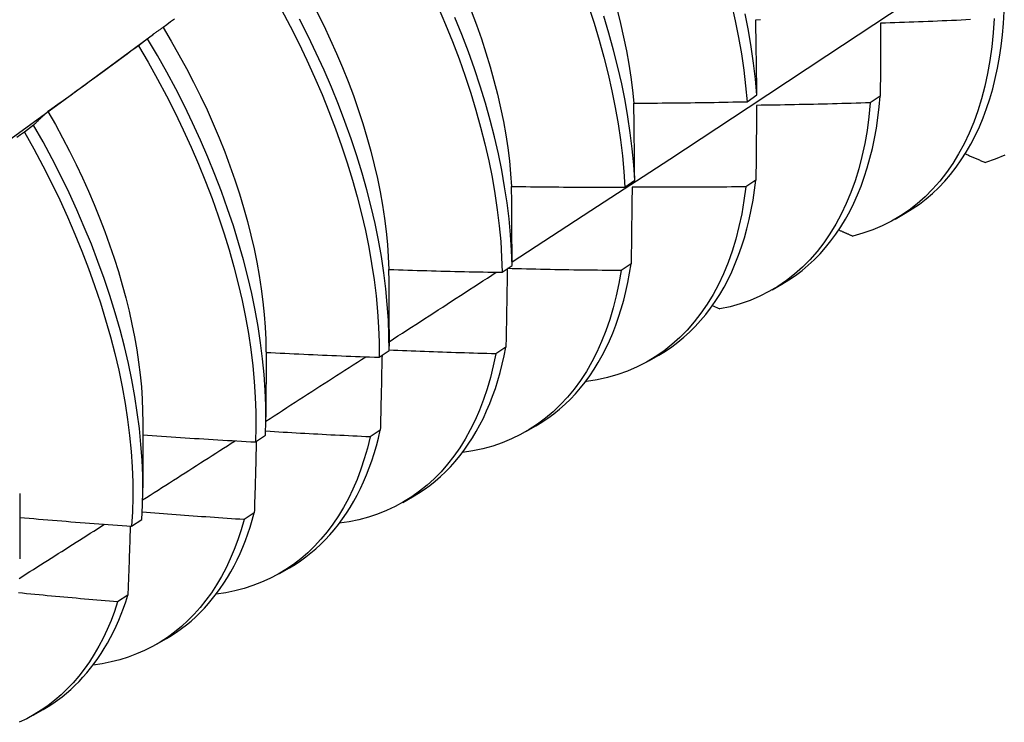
# Model space of a CAD drawing. Header units: inches. Extents: x 17 to 428, y 46 to 203.
# Tile 82 of 110: x 387.091 to 387.369, y 168.909 to 169.108. Entities that reach past the tile are written whole.
import ezdxf

# ---------------------------------------------------------------- set-up
doc = ezdxf.new("R2010")
doc.units = ezdxf.units.IN
doc.header["$MEASUREMENT"] = 0
doc.layers.add('Visible Edges(ANSI)', color=7, linetype='Continuous', lineweight=25)

msp = doc.modelspace()

# ---------------------------------------------------------------- linework, layer by layer
at = {"layer": 'Visible Edges(ANSI)'}
for p, q in [((387.11442, 169.09336), (387.12835, 169.10365)), ((387.12667, 169.10233), (387.12407, 169.10035)), ((387.29609, 169.08453), (387.29888, 169.08649)), ((387.33374, 169.08614), (387.3309, 169.08422)), ((387.09446, 169.07788), (387.09186, 169.07591)), ((387.26154, 169.06038), (387.26434, 169.06232)), ((387.29859, 169.06238), (387.29574, 169.06046)), ((387.33795, 169.05135), (387.34076, 169.05297)), ((387.22687, 169.03629), (387.22968, 169.03823)), ((387.26332, 169.0387), (387.26047, 169.03679)), ((387.30315, 169.03131), (387.30596, 169.03293)), ((387.28628, 169.02686), (387.28837, 169.02592)), ((387.19491, 169.02011), (387.19491, 169.01539)), ((387.22794, 169.01512), (387.22507, 169.01322)), ((387.16013, 169.01379), (387.16011, 168.99535)), ((387.19208, 169.01227), (387.1949, 169.01421)), ((387.26835, 169.01127), (387.27117, 169.01289)), ((387.25053, 169.00552), (387.25073, 169.00543)), ((387.12533, 168.99375), (387.12531, 168.97531)), ((387.23355, 168.99123), (387.23637, 168.99285)), ((387.15718, 168.98833), (387.16, 168.99026)), ((387.19244, 168.99164), (387.18956, 168.98974)), ((387.09053, 168.97371), (387.09051, 168.95527)), ((387.19876, 168.97119), (387.20157, 168.97281)), ((387.15682, 168.96826), (387.15394, 168.96637)), ((387.12215, 168.96448), (387.12499, 168.9664)), ((387.16396, 168.95115), (387.16677, 168.95277)), ((387.12109, 168.94498), (387.1182, 168.9431)), ((387.12916, 168.93111), (387.13197, 168.93273)), ((387.09436, 168.91107), (387.09717, 168.91269))]:
    msp.add_line(p, q, dxfattribs=at)
at = {"layer": 'Visible Edges(ANSI)', "flags": 128}
for points in [[(387.22967, 169.03921), (387.25197, 169.05375), (387.27423, 169.06832), (387.29645, 169.08292), (387.31862, 169.09755), (387.34076, 169.11221), (387.36286, 169.1269), (387.38491, 169.14162), (387.40693, 169.15637), (387.42891, 169.17114), (387.45084, 169.18594), (387.47274, 169.20076), (387.49459, 169.21561), (387.51641, 169.23048), (387.53818, 169.24537), (387.55992, 169.26028)], [(387.16441, 169.11069), (387.16695, 169.10593), (387.16937, 169.10113), (387.17168, 169.09631), (387.17388, 169.09147), (387.17597, 169.08661), (387.17793, 169.08176), (387.17978, 169.0769), (387.1815, 169.07205), (387.1831, 169.06721), (387.18457, 169.06239), (387.18591, 169.05759), (387.18712, 169.05282), (387.18821, 169.04809), (387.18916, 169.04341), (387.18998, 169.03877), (387.19067, 169.03418), (387.19122, 169.02966), (387.19164, 169.0252), (387.19192, 169.02081), (387.19207, 169.0165), (387.19208, 169.01227)], [(387.17448, 169.10999), (387.17643, 169.10606), (387.17829, 169.10211), (387.18007, 169.09815), (387.18174, 169.09419), (387.18333, 169.09023), (387.18482, 169.08627), (387.1862, 169.08232), (387.18749, 169.07838), (387.18867, 169.07446), (387.18975, 169.07056), (387.19073, 169.06668), (387.19161, 169.06284), (387.19238, 169.05903), (387.19305, 169.05525), (387.19361, 169.05152), (387.19407, 169.04784), (387.19443, 169.0442), (387.19468, 169.04063), (387.19483, 169.03711)], [(387.20881, 169.11122), (387.21088, 169.10636), (387.21284, 169.10151), (387.21468, 169.09665), (387.21639, 169.0918), (387.21798, 169.08696), (387.21945, 169.08214), (387.22078, 169.07734), (387.22199, 169.07258), (387.22307, 169.06785), (387.22401, 169.06317), (387.22482, 169.05853), (387.2255, 169.05395), (387.22605, 169.04943), (387.22646, 169.04498), (387.22673, 169.04059), (387.22687, 169.03629)], [(387.21812, 169.1102), (387.21961, 169.10623), (387.221, 169.10228), (387.22229, 169.09833), (387.22348, 169.09441), (387.22457, 169.0905), (387.22556, 169.08663), (387.22644, 169.08278), (387.22722, 169.07897), (387.22789, 169.0752), (387.22846, 169.07147), (387.22891, 169.0678), (387.22926, 169.06417), (387.2295, 169.0606)], [(387.25129, 169.11155), (387.25287, 169.10671), (387.25433, 169.10189), (387.25566, 169.0971), (387.25686, 169.09234), (387.25792, 169.08761), (387.25886, 169.08293), (387.25966, 169.0783), (387.26034, 169.07372), (387.26087, 169.06921), (387.26127, 169.06475), (387.26154, 169.06038)], [(387.25936, 169.11048), (387.26034, 169.1066), (387.26122, 169.10275), (387.262, 169.09894), (387.26268, 169.09516), (387.26325, 169.09143), (387.26372, 169.08775), (387.26408, 169.08412)], [(387.29172, 169.1121), (387.29278, 169.10737), (387.29371, 169.1027), (387.29451, 169.09807), (387.29517, 169.09349), (387.2957, 169.08898), (387.29609, 169.08453)], [(387.34076, 169.05297), (387.34281, 169.05422), (387.34479, 169.05558), (387.3467, 169.05705), (387.34854, 169.05862), (387.35031, 169.06031), (387.35201, 169.0621), (387.35363, 169.06399), (387.35518, 169.06598), (387.35666, 169.06807), (387.35805, 169.07026), (387.35936, 169.07254), (387.3606, 169.07492), (387.36175, 169.07739), (387.36282, 169.07996), (387.36381, 169.0826), (387.36471, 169.08534), (387.36552, 169.08816), (387.36625, 169.09105), (387.36689, 169.09403), (387.36745, 169.09708), (387.36791, 169.10021), (387.36829, 169.1034), (387.36857, 169.10667), (387.36877, 169.11)], [(387.13422, 169.10789), (387.13317, 169.1071), (387.13211, 169.10631), (387.13106, 169.10552)], [(387.1949, 169.01421), (387.19488, 169.01845), (387.19472, 169.02276), (387.19442, 169.02716), (387.19399, 169.03162), (387.19343, 169.03615), (387.19273, 169.04074), (387.1919, 169.04538), (387.19094, 169.05007), (387.18985, 169.0548), (387.18862, 169.05957), (387.18727, 169.06437), (387.18579, 169.06919), (387.18418, 169.07403), (387.18245, 169.07889), (387.1806, 169.08374), (387.17862, 169.0886), (387.17653, 169.09345), (387.17432, 169.09829), (387.172, 169.10311), (387.16957, 169.10791)], [(387.22968, 169.03823), (387.22953, 169.04254), (387.22924, 169.04693), (387.22882, 169.05139), (387.22827, 169.05592), (387.22758, 169.0605), (387.22676, 169.06514), (387.2258, 169.06983), (387.22471, 169.07456), (387.2235, 169.07933), (387.22215, 169.08412), (387.22068, 169.08895), (387.21908, 169.09378), (387.21736, 169.09864), (387.21551, 169.10349), (387.21354, 169.10835)], [(387.26434, 169.06232), (387.26406, 169.06671), (387.26365, 169.07117), (387.2631, 169.07569), (387.26242, 169.08027), (387.26161, 169.08491), (387.26066, 169.08959), (387.25958, 169.09432), (387.25837, 169.09908), (387.25704, 169.10388), (387.25557, 169.1087)], [(387.29888, 169.08649), (387.29847, 169.09094), (387.29794, 169.09546), (387.29726, 169.10004), (387.29646, 169.10467), (387.29552, 169.10935)], [(387.29855, 169.10771), (387.29988, 169.10774)], [(387.29888, 169.08649), (387.29887, 169.08738), (387.29886, 169.08827), (387.29884, 169.08917), (387.29883, 169.09006), (387.29882, 169.09095), (387.29881, 169.09184), (387.29879, 169.09273), (387.29878, 169.09362), (387.29877, 169.09451), (387.29876, 169.09539), (387.29874, 169.09628), (387.29873, 169.09716), (387.29871, 169.09805), (387.2987, 169.09893), (387.29869, 169.09981), (387.29867, 169.1007), (387.29866, 169.10158), (387.29864, 169.10246), (387.29863, 169.10333), (387.29861, 169.10421), (387.2986, 169.10509), (387.29858, 169.10596), (387.29856, 169.10684), (387.29855, 169.10771)], [(387.36595, 169.10807), (387.36568, 169.10402), (387.36529, 169.10008), (387.36476, 169.09623), (387.3641, 169.0925), (387.36331, 169.08888), (387.36239, 169.08537), (387.36134, 169.08199), (387.36016, 169.07873), (387.35886, 169.0756), (387.35744, 169.07261), (387.35589, 169.06975), (387.35423, 169.06704), (387.35245, 169.06447), (387.35056, 169.06204), (387.34855, 169.05977), (387.34643, 169.05766), (387.34421, 169.0557), (387.34189, 169.0539), (387.33946, 169.05226), (387.33694, 169.05078), (387.33432, 169.04947), (387.33162, 169.04833), (387.32882, 169.04736), (387.32595, 169.04655)], [(387.35927, 169.10773), (387.35793, 169.10767), (387.35659, 169.1076), (387.35526, 169.10754), (387.35392, 169.10748), (387.35258, 169.10742), (387.35125, 169.10737), (387.34991, 169.10731), (387.34857, 169.10725), (387.34724, 169.1072), (387.3459, 169.10714), (387.34456, 169.10709), (387.34322, 169.10704), (387.34189, 169.10699), (387.34055, 169.10694), (387.33921, 169.10689), (387.33788, 169.10684), (387.33654, 169.10679), (387.3352, 169.10675), (387.33386, 169.1067)], [(387.13106, 169.10552), (387.13087, 169.1054), (387.13068, 169.10528), (387.13049, 169.10515), (387.1303, 169.10503), (387.13011, 169.1049), (387.12993, 169.10478), (387.12974, 169.10465), (387.12955, 169.10452), (387.12937, 169.10439), (387.12919, 169.10426), (387.129, 169.10413), (387.12882, 169.104), (387.12864, 169.10386), (387.12845, 169.10373), (387.12827, 169.10359), (387.12809, 169.10346), (387.12791, 169.10332), (387.12773, 169.10318), (387.12755, 169.10304), (387.12738, 169.1029), (387.1272, 169.10276), (387.12702, 169.10262), (387.12684, 169.10247), (387.12667, 169.10233)], [(387.13103, 169.10549), (387.13331, 169.10168), (387.13551, 169.09783), (387.13763, 169.09396), (387.13967, 169.09006), (387.14161, 169.08614), (387.14347, 169.0822), (387.14523, 169.07825), (387.1469, 169.0743), (387.14847, 169.07035), (387.14994, 169.06639), (387.15132, 169.06245), (387.15261, 169.05851), (387.15379, 169.05459), (387.15488, 169.05069), (387.15586, 169.04682), (387.15675, 169.04297), (387.15753, 169.03916), (387.15821, 169.03538), (387.15879, 169.03165), (387.15927, 169.02797), (387.15964, 169.02434), (387.1599, 169.02076), (387.16006, 169.01725), (387.16012, 169.0138)], [(387.33386, 169.1067), (387.33386, 169.10586), (387.33385, 169.10501), (387.33385, 169.10416), (387.33385, 169.10331), (387.33384, 169.10246), (387.33384, 169.10161), (387.33383, 169.10076), (387.33383, 169.09991), (387.33382, 169.09906), (387.33382, 169.0982), (387.33381, 169.09735), (387.33381, 169.09649), (387.3338, 169.09563), (387.3338, 169.09477), (387.33379, 169.09392), (387.33378, 169.09306), (387.33378, 169.09219), (387.33377, 169.09133), (387.33377, 169.09047), (387.33376, 169.08961), (387.33376, 169.08874), (387.33375, 169.08788), (387.33375, 169.08701), (387.33374, 169.08614)], [(387.16, 168.99026), (387.1601, 168.99442), (387.16007, 168.99866), (387.1599, 169.00298), (387.1596, 169.00738), (387.15916, 169.01185), (387.15859, 169.01638), (387.15789, 169.02097), (387.15705, 169.02562), (387.15608, 169.03031), (387.15498, 169.03505), (387.15375, 169.03982), (387.15239, 169.04462), (387.1509, 169.04944), (387.14929, 169.05428), (387.14755, 169.05913), (387.14569, 169.06399), (387.1437, 169.06885), (387.1416, 169.0737), (387.13939, 169.07854), (387.13706, 169.08336), (387.13462, 169.08815), (387.13207, 169.09292), (387.12942, 169.09764), (387.12667, 169.10233)], [(387.12407, 169.10035), (387.12301, 169.09957), (387.12195, 169.09878), (387.12089, 169.098), (387.11983, 169.09721), (387.11877, 169.09643), (387.11771, 169.09565), (387.11665, 169.09486), (387.11559, 169.09408), (387.11452, 169.0933), (387.11346, 169.09253), (387.1124, 169.09175), (387.11133, 169.09097), (387.11027, 169.0902), (387.1092, 169.08942), (387.10813, 169.08865), (387.10706, 169.08787), (387.106, 169.0871), (387.10493, 169.08633), (387.10386, 169.08556), (387.10279, 169.08479), (387.10171, 169.08403), (387.10064, 169.08326), (387.09957, 169.08249), (387.0985, 169.08173)], [(387.12407, 169.10035), (387.12682, 169.09567), (387.12946, 169.09094), (387.132, 169.08617), (387.13443, 169.08137), (387.13675, 169.07655), (387.13896, 169.07171), (387.14105, 169.06686), (387.14302, 169.062), (387.14487, 169.05715), (387.1466, 169.05229), (387.14821, 169.04745), (387.14968, 169.04263), (387.15103, 169.03783), (387.15226, 169.03307), (387.15335, 169.02833), (387.15431, 169.02365), (387.15514, 169.019), (387.15583, 169.01442), (387.15639, 169.00989), (387.15682, 169.00542), (387.15711, 169.00103), (387.15727, 168.99672), (387.15729, 168.99248), (387.15718, 168.98833)], [(387.08113, 169.0691), (387.09223, 169.07719), (387.10332, 169.08528), (387.11441, 169.09336)], [(387.2641, 169.08411), (387.26543, 169.08412), (387.26676, 169.08413), (387.2681, 169.08413), (387.26943, 169.08414), (387.27076, 169.08415), (387.2721, 169.08417), (387.27343, 169.08418), (387.27476, 169.08419), (387.2761, 169.0842), (387.27743, 169.08422), (387.27876, 169.08424), (387.2801, 169.08425), (387.28143, 169.08427), (387.28276, 169.08429), (387.2841, 169.08431), (387.28543, 169.08433), (387.28676, 169.08435), (387.2881, 169.08437), (387.28943, 169.0844), (387.29076, 169.08442), (387.29209, 169.08445), (387.29343, 169.08448), (387.29476, 169.0845), (387.29609, 169.08453)], [(387.30596, 169.03293), (387.30791, 169.03412), (387.3098, 169.0354), (387.31163, 169.03679), (387.31339, 169.03828), (387.31509, 169.03986), (387.31673, 169.04153), (387.3183, 169.0433), (387.3198, 169.04516), (387.32123, 169.04712), (387.32259, 169.04916), (387.32388, 169.05129), (387.3251, 169.05351), (387.32625, 169.05581), (387.32732, 169.05819), (387.32831, 169.06066), (387.32923, 169.0632), (387.33007, 169.06582), (387.33083, 169.06852), (387.33152, 169.07129), (387.33212, 169.07412), (387.33265, 169.07703), (387.33309, 169.08001), (387.33346, 169.08304), (387.33374, 169.08614)], [(387.0985, 169.08173), (387.09832, 169.08158), (387.09815, 169.08143), (387.09797, 169.08128), (387.0978, 169.08113), (387.09763, 169.08098), (387.09746, 169.08082), (387.09729, 169.08067), (387.09711, 169.08051), (387.09694, 169.08036), (387.09677, 169.0802), (387.09661, 169.08004), (387.09644, 169.07988), (387.09627, 169.07972), (387.0961, 169.07956), (387.09594, 169.0794), (387.09577, 169.07923), (387.0956, 169.07907), (387.09544, 169.0789), (387.09528, 169.07873), (387.09511, 169.07857), (387.09495, 169.0784), (387.09479, 169.07823), (387.09462, 169.07806), (387.09446, 169.07788)], [(387.09849, 169.08173), (387.10059, 169.07804), (387.10262, 169.07432), (387.10457, 169.07058), (387.10644, 169.06682), (387.10823, 169.06305), (387.10994, 169.05926), (387.11157, 169.05546), (387.11311, 169.05167), (387.11456, 169.04787), (387.11593, 169.04408), (387.11721, 169.0403), (387.1184, 169.03653), (387.1195, 169.03277), (387.12051, 169.02904), (387.12143, 169.02534), (387.12225, 169.02166), (387.12297, 169.01802), (387.1236, 169.01441), (387.12413, 169.01085), (387.12457, 169.00733), (387.1249, 169.00386), (387.12513, 169.00045), (387.12526, 168.99709), (387.1253, 168.99379)], [(387.26434, 169.06232), (387.26433, 169.06324), (387.26432, 169.06416), (387.26432, 169.06508), (387.26431, 169.06599), (387.2643, 169.06691), (387.26429, 169.06782), (387.26428, 169.06873), (387.26427, 169.06964), (387.26426, 169.07055), (387.26425, 169.07146), (387.26424, 169.07237), (387.26423, 169.07328), (387.26422, 169.07419), (387.26421, 169.0751), (387.2642, 169.076), (387.26419, 169.07691), (387.26418, 169.07781), (387.26417, 169.07871), (387.26416, 169.07962), (387.26415, 169.08052), (387.26413, 169.08142), (387.26412, 169.08232), (387.26411, 169.08321), (387.2641, 169.08411)], [(387.3309, 169.08422), (387.33052, 169.08027), (387.33, 169.07642), (387.32934, 169.07268), (387.32856, 169.06905), (387.32765, 169.06554), (387.32661, 169.06215), (387.32544, 169.05888), (387.32415, 169.05575), (387.32273, 169.05274), (387.32119, 169.04988), (387.31953, 169.04715), (387.31776, 169.04458), (387.31587, 169.04214), (387.31387, 169.03986), (387.31176, 169.03774), (387.30955, 169.03577), (387.30723, 169.03396), (387.30481, 169.03231), (387.30229, 169.03082), (387.29968, 169.02951), (387.29698, 169.02835), (387.29419, 169.02737), (387.29132, 169.02656), (387.28837, 169.02592)], [(387.29878, 169.0835), (387.29878, 169.08263), (387.29877, 169.08176), (387.29876, 169.08089), (387.29876, 169.08001), (387.29875, 169.07914), (387.29874, 169.07827), (387.29873, 169.07739), (387.29872, 169.07652), (387.29872, 169.07564), (387.29871, 169.07476), (387.2987, 169.07388), (387.29869, 169.073), (387.29869, 169.07212), (387.29868, 169.07124), (387.29867, 169.07036), (387.29866, 169.06948), (387.29865, 169.06859), (387.29864, 169.06771), (387.29863, 169.06682), (387.29863, 169.06593), (387.29862, 169.06505), (387.29861, 169.06416), (387.2986, 169.06327), (387.29859, 169.06238)], [(387.3309, 169.08422), (387.32957, 169.08418), (387.32823, 169.08414), (387.32689, 169.0841), (387.32555, 169.08406), (387.32421, 169.08402), (387.32288, 169.08398), (387.32154, 169.08395), (387.3202, 169.08391), (387.31886, 169.08388), (387.31752, 169.08385), (387.31619, 169.08381), (387.31485, 169.08378), (387.31351, 169.08375), (387.31217, 169.08373), (387.31083, 169.0837), (387.30949, 169.08367), (387.30815, 169.08365), (387.30682, 169.08362), (387.30548, 169.0836), (387.30414, 169.08358), (387.3028, 169.08356), (387.30146, 169.08354), (387.30012, 169.08352), (387.29878, 169.0835)], [(387.12499, 168.9664), (387.12521, 168.97047), (387.12531, 168.97463), (387.12527, 168.97887), (387.12509, 168.9832), (387.12478, 168.9876), (387.12434, 168.99208), (387.12376, 168.99661), (387.12304, 169.00121), (387.1222, 169.00586), (387.12122, 169.01055), (387.12011, 169.01529), (387.11887, 169.02006), (387.1175, 169.02486), (387.11601, 169.02969), (387.11439, 169.03453), (387.11264, 169.03938), (387.11077, 169.04424), (387.10878, 169.0491), (387.10668, 169.05395), (387.10446, 169.05879), (387.10212, 169.0636), (387.09968, 169.0684), (387.09712, 169.07316), (387.09446, 169.07788)], [(387.09186, 169.07591), (387.09078, 169.07515), (387.08971, 169.07439)], [(387.09186, 169.07591), (387.09451, 169.07118), (387.09705, 169.06642), (387.09949, 169.06162), (387.10182, 169.0568), (387.10403, 169.05196), (387.10613, 169.04711), (387.10811, 169.04225), (387.10997, 169.0374), (387.1117, 169.03254), (387.11332, 169.0277), (387.1148, 169.02288), (387.11616, 169.01808), (387.11739, 169.01331), (387.11849, 169.00858), (387.11946, 169.00388), (387.12029, 168.99924), (387.12099, 168.99465), (387.12156, 168.99011), (387.122, 168.98565), (387.1223, 168.98125), (387.12246, 168.97693), (387.12249, 168.97269), (387.12239, 168.96854), (387.12215, 168.96448)], [(387.35776, 169.06978), (387.35799, 169.06968), (387.35823, 169.06957), (387.35847, 169.06947), (387.3587, 169.06937), (387.35894, 169.06927), (387.35918, 169.06917), (387.35941, 169.06907), (387.35965, 169.06897), (387.35989, 169.06886), (387.36013, 169.06876), (387.36036, 169.06866), (387.3606, 169.06856), (387.36084, 169.06846), (387.36108, 169.06836), (387.36131, 169.06826), (387.36155, 169.06815), (387.36179, 169.06805), (387.36203, 169.06795), (387.36226, 169.06785), (387.3625, 169.06775), (387.36274, 169.06765), (387.36298, 169.06755), (387.36321, 169.06744), (387.36345, 169.06734)], [(387.36896, 169.06944), (387.36625, 169.06831), (387.36345, 169.06734)], [(387.27117, 169.01289), (387.27302, 169.01401), (387.27482, 169.01523), (387.27656, 169.01654), (387.27825, 169.01793), (387.27987, 169.01941), (387.28145, 169.02098), (387.28296, 169.02263), (387.28441, 169.02437), (387.2858, 169.02619), (387.28712, 169.02808), (387.28838, 169.03006), (387.28958, 169.03212), (387.29071, 169.03426), (387.29177, 169.03647), (387.29277, 169.03875), (387.2937, 169.04111), (387.29456, 169.04354), (387.29535, 169.04604), (387.29607, 169.0486), (387.29671, 169.05123), (387.29729, 169.05393), (387.2978, 169.05669), (387.29823, 169.0595), (387.29859, 169.06238)], [(387.22954, 169.06057), (387.23088, 169.06055), (387.23221, 169.06053), (387.23354, 169.06051), (387.23488, 169.0605), (387.23621, 169.06048), (387.23754, 169.06047), (387.23888, 169.06045), (387.24021, 169.06044), (387.24154, 169.06043), (387.24288, 169.06042), (387.24421, 169.06041), (387.24554, 169.0604), (387.24688, 169.06039), (387.24821, 169.06039), (387.24954, 169.06038), (387.25088, 169.06038), (387.25221, 169.06037), (387.25354, 169.06037), (387.25488, 169.06037), (387.25621, 169.06037), (387.25754, 169.06037), (387.25888, 169.06037), (387.26021, 169.06037), (387.26154, 169.06038)], [(387.22968, 169.03823), (387.22968, 169.03917), (387.22967, 169.04011), (387.22967, 169.04105), (387.22967, 169.04199), (387.22966, 169.04292), (387.22966, 169.04386), (387.22965, 169.0448), (387.22965, 169.04573), (387.22964, 169.04666), (387.22964, 169.0476), (387.22963, 169.04853), (387.22963, 169.04946), (387.22962, 169.05039), (387.22962, 169.05132), (387.22961, 169.05225), (387.2296, 169.05318), (387.2296, 169.0541), (387.22959, 169.05503), (387.22958, 169.05595), (387.22958, 169.05688), (387.22957, 169.0578), (387.22956, 169.05872), (387.22955, 169.05965), (387.22954, 169.06057)], [(387.29574, 169.06046), (387.29523, 169.05661), (387.29459, 169.05286), (387.29381, 169.04922), (387.29291, 169.0457), (387.29187, 169.0423), (387.29071, 169.03903), (387.28943, 169.03589), (387.28802, 169.03288), (387.28649, 169.03001), (387.28484, 169.02727), (387.28307, 169.02469), (387.28119, 169.02225), (387.2792, 169.01996), (387.27709, 169.01782), (387.27488, 169.01584), (387.27257, 169.01402), (387.27016, 169.01236), (387.26765, 169.01087), (387.26504, 169.00954), (387.26234, 169.00838), (387.25956, 169.00738), (387.25669, 169.00656), (387.25375, 169.00591), (387.25073, 169.00543)], [(387.2636, 169.06037), (387.26359, 169.05948), (387.26358, 169.05859), (387.26357, 169.05769), (387.26356, 169.0568), (387.26355, 169.0559), (387.26354, 169.055), (387.26353, 169.0541), (387.26352, 169.05321), (387.26351, 169.05231), (387.2635, 169.0514), (387.26348, 169.0505), (387.26347, 169.0496), (387.26346, 169.0487), (387.26345, 169.04779), (387.26344, 169.04689), (387.26342, 169.04598), (387.26341, 169.04507), (387.2634, 169.04417), (387.26339, 169.04326), (387.26337, 169.04235), (387.26336, 169.04144), (387.26335, 169.04053), (387.26334, 169.03961), (387.26332, 169.0387)], [(387.29574, 169.06046), (387.29441, 169.06045), (387.29307, 169.06043), (387.29173, 169.06042), (387.29039, 169.0604), (387.28905, 169.06039), (387.28771, 169.06038), (387.28637, 169.06037), (387.28503, 169.06037), (387.28369, 169.06036), (387.28235, 169.06035), (387.28101, 169.06035), (387.27968, 169.06034), (387.27834, 169.06034), (387.277, 169.06034), (387.27566, 169.06034), (387.27432, 169.06034), (387.27298, 169.06034), (387.27164, 169.06034), (387.2703, 169.06034), (387.26896, 169.06035), (387.26762, 169.06035), (387.26628, 169.06036), (387.26494, 169.06036), (387.2636, 169.06037)], [(387.32202, 169.04828), (387.32218, 169.0482), (387.32235, 169.04813), (387.32251, 169.04806), (387.32267, 169.04799), (387.32284, 169.04792), (387.323, 169.04785), (387.32316, 169.04777), (387.32333, 169.0477), (387.32349, 169.04763), (387.32366, 169.04756), (387.32382, 169.04749), (387.32398, 169.04741), (387.32415, 169.04734), (387.32431, 169.04727), (387.32447, 169.0472), (387.32464, 169.04713), (387.3248, 169.04706), (387.32496, 169.04698), (387.32513, 169.04691), (387.32529, 169.04684), (387.32545, 169.04677), (387.32562, 169.0467), (387.32578, 169.04663), (387.32595, 169.04655)], [(387.22833, 169.03729), (387.22831, 169.03638), (387.2283, 169.03546), (387.22828, 169.03455), (387.22827, 169.03363), (387.22825, 169.03271), (387.22824, 169.0318), (387.22822, 169.03088), (387.22821, 169.02996), (387.22819, 169.02904), (387.22817, 169.02811), (387.22816, 169.02719), (387.22814, 169.02627), (387.22813, 169.02534), (387.22811, 169.02442), (387.22809, 169.02349), (387.22808, 169.02257), (387.22806, 169.02164), (387.22804, 169.02071), (387.22803, 169.01978), (387.22801, 169.01885), (387.22799, 169.01792), (387.22797, 169.01699), (387.22796, 169.01605), (387.22794, 169.01512)], [(387.26047, 169.03679), (387.25913, 169.0368), (387.25779, 169.03681), (387.25646, 169.03683), (387.25512, 169.03684), (387.25378, 169.03686), (387.25244, 169.03687), (387.25111, 169.03689), (387.24977, 169.03691), (387.24843, 169.03692), (387.24709, 169.03694), (387.24576, 169.03696), (387.24442, 169.03699), (387.24308, 169.03701), (387.24174, 169.03703), (387.24041, 169.03706), (387.23907, 169.03708), (387.23773, 169.03711), (387.2364, 169.03714), (387.23506, 169.03717), (387.23372, 169.0372), (387.23238, 169.03723), (387.23105, 169.03726), (387.22971, 169.03729), (387.22837, 169.03733)], [(387.23637, 168.99285), (387.23812, 168.99391), (387.23983, 168.99506), (387.24149, 168.99628), (387.24309, 168.99759), (387.24465, 168.99897), (387.24616, 169.00043), (387.24761, 169.00197), (387.249, 169.00358), (387.25034, 169.00527), (387.25163, 169.00703), (387.25286, 169.00886), (387.25403, 169.01077), (387.25514, 169.01274), (387.25619, 169.01479), (387.25719, 169.0169), (387.25812, 169.01907), (387.25899, 169.02132), (387.2598, 169.02362), (387.26055, 169.02599), (387.26123, 169.02842), (387.26185, 169.0309), (387.2624, 169.03345), (387.2629, 169.03605), (387.26332, 169.0387)], [(387.19489, 169.03708), (387.19622, 169.03704), (387.19755, 169.03699), (387.19889, 169.03695), (387.20022, 169.03691), (387.20155, 169.03687), (387.20288, 169.03683), (387.20422, 169.03679), (387.20555, 169.03676), (387.20688, 169.03672), (387.20821, 169.03668), (387.20955, 169.03665), (387.21088, 169.03662), (387.21221, 169.03658), (387.21354, 169.03655), (387.21488, 169.03652), (387.21621, 169.03649), (387.21754, 169.03646), (387.21888, 169.03643), (387.22021, 169.03641), (387.22154, 169.03638), (387.22287, 169.03636), (387.22421, 169.03633), (387.22554, 169.03631), (387.22687, 169.03629)], [(387.19491, 169.02011), (387.19491, 169.02083), (387.19491, 169.02154), (387.19491, 169.02225), (387.19491, 169.02296), (387.19491, 169.02367), (387.19491, 169.02438), (387.19491, 169.02509), (387.19491, 169.0258), (387.19491, 169.02651), (387.19491, 169.02721), (387.19491, 169.02792), (387.19491, 169.02863), (387.19491, 169.02934), (387.19491, 169.03004), (387.19491, 169.03075), (387.19491, 169.03145), (387.1949, 169.03216), (387.1949, 169.03286), (387.1949, 169.03357), (387.1949, 169.03427), (387.1949, 169.03497), (387.19489, 169.03568), (387.19489, 169.03638), (387.19489, 169.03708)], [(387.1949, 169.01666), (387.19617, 169.01748), (387.19743, 169.0183), (387.1987, 169.01912), (387.19996, 169.01994), (387.20123, 169.02075), (387.20249, 169.02157), (387.20375, 169.02239), (387.20502, 169.02321), (387.20628, 169.02403), (387.20755, 169.02485), (387.20881, 169.02566), (387.21007, 169.02648), (387.21134, 169.0273), (387.2126, 169.02812), (387.21386, 169.02894), (387.21513, 169.02976), (387.21639, 169.03058), (387.21765, 169.0314), (387.21891, 169.03222), (387.22018, 169.03304), (387.22144, 169.03386), (387.2227, 169.03468), (387.22396, 169.0355), (387.22522, 169.03632)], [(387.26047, 169.03679), (387.25986, 169.03317), (387.25912, 169.02965), (387.25827, 169.02624), (387.25729, 169.02294), (387.2562, 169.01975), (387.25499, 169.01669), (387.25366, 169.01375), (387.25223, 169.01093), (387.25067, 169.00825), (387.24901, 169.0057), (387.24725, 169.00328), (387.24537, 169.001), (387.2434, 168.99887), (387.24132, 168.99688), (387.23915, 168.99504), (387.23688, 168.99334), (387.23451, 168.9918), (387.23206, 168.99041), (387.22952, 168.98917), (387.2269, 168.98809), (387.2242, 168.98717), (387.22142, 168.9864), (387.21856, 168.9858), (387.21564, 168.98536)], [(387.20157, 168.97281), (387.20323, 168.97381), (387.20484, 168.97489), (387.20641, 168.97603), (387.20794, 168.97725), (387.20942, 168.97854), (387.21086, 168.9799), (387.21225, 168.98132), (387.21359, 168.98281), (387.21488, 168.98437), (387.21612, 168.986), (387.21731, 168.98769), (387.21845, 168.98945), (387.21954, 168.99127), (387.22058, 168.99315), (387.22156, 168.99509), (387.22249, 168.99709), (387.22337, 168.99915), (387.22419, 169.00127), (387.22495, 169.00344), (387.22566, 169.00567), (387.22632, 169.00796), (387.22691, 169.01029), (387.22745, 169.01268), (387.22794, 169.01512)], [(387.1601, 168.99424), (387.16127, 168.99499), (387.16245, 168.99575), (387.16363, 168.9965), (387.1648, 168.99726), (387.16598, 168.99802), (387.16716, 168.99877), (387.16834, 168.99953), (387.16951, 169.00029), (387.17069, 169.00105), (387.17187, 169.0018), (387.17304, 169.00256), (387.17422, 169.00332), (387.17539, 169.00408), (387.17657, 169.00483), (387.17775, 169.00559), (387.17892, 169.00635), (387.1801, 169.00711), (387.18127, 169.00786), (387.18245, 169.00862), (387.18362, 169.00938), (387.1848, 169.01014), (387.18597, 169.0109), (387.18715, 169.01166), (387.18832, 169.01241)], [(387.16013, 169.01365), (387.16146, 169.01358), (387.16279, 169.01352), (387.16412, 169.01345), (387.16545, 169.01339), (387.16679, 169.01332), (387.16812, 169.01326), (387.16945, 169.0132), (387.17078, 169.01313), (387.17211, 169.01307), (387.17344, 169.01301), (387.17477, 169.01295), (387.1761, 169.0129), (387.17743, 169.01284), (387.17877, 169.01278), (387.1801, 169.01273), (387.18143, 169.01267), (387.18276, 169.01262), (387.18409, 169.01257), (387.18542, 169.01252), (387.18676, 169.01247), (387.18809, 169.01242), (387.18942, 169.01237), (387.19075, 169.01232), (387.19208, 169.01227)], [(387.22507, 169.01322), (387.22437, 169.00984), (387.22356, 169.00655), (387.22264, 169.00338), (387.22161, 169.0003), (387.22048, 168.99734), (387.21923, 168.99449), (387.21788, 168.99175), (387.21643, 168.98913), (387.21488, 168.98664), (387.21322, 168.98427), (387.21147, 168.98202), (387.20962, 168.97991), (387.20768, 168.97792), (387.20565, 168.97607), (387.20353, 168.97436), (387.20132, 168.97278), (387.19903, 168.97135), (387.19665, 168.97005), (387.1942, 168.9689), (387.19167, 168.96789), (387.18906, 168.96703), (387.18639, 168.96631), (387.18365, 168.96574), (387.18084, 168.96532)], [(387.19292, 169.01284), (387.1929, 169.01197), (387.19288, 169.01109), (387.19286, 169.01022), (387.19284, 169.00934), (387.19282, 169.00846), (387.1928, 169.00758), (387.19279, 169.0067), (387.19277, 169.00582), (387.19275, 169.00494), (387.19273, 169.00406), (387.19271, 169.00318), (387.19269, 169.00229), (387.19267, 169.00141), (387.19265, 169.00052), (387.19263, 168.99964), (387.19261, 168.99875), (387.19259, 168.99787), (387.19256, 168.99698), (387.19254, 168.99609), (387.19252, 168.9952), (387.1925, 168.99431), (387.19248, 168.99342), (387.19246, 168.99253), (387.19244, 168.99164)], [(387.22507, 169.01322), (387.22382, 169.01325), (387.22256, 169.01329), (387.2213, 169.01332), (387.22004, 169.01336), (387.21879, 169.0134), (387.21753, 169.01344), (387.21627, 169.01348), (387.21501, 169.01352), (387.21376, 169.01356), (387.2125, 169.0136), (387.21124, 169.01364), (387.20998, 169.01369), (387.20873, 169.01373), (387.20747, 169.01378), (387.20621, 169.01382), (387.20496, 169.01387), (387.2037, 169.01392), (387.20244, 169.01397), (387.20118, 169.01402), (387.19993, 169.01407), (387.19867, 169.01412), (387.19741, 169.01417), (387.19616, 169.01422), (387.1949, 169.01428)], [(387.12533, 168.99029), (387.12665, 168.9902), (387.12798, 168.99011), (387.12931, 168.99002), (387.13063, 168.98993), (387.13196, 168.98984), (387.13329, 168.98975), (387.13461, 168.98967), (387.13594, 168.98958), (387.13727, 168.9895), (387.13859, 168.98941), (387.13992, 168.98933), (387.14125, 168.98925), (387.14257, 168.98917), (387.1439, 168.98909), (387.14523, 168.98901), (387.14655, 168.98893), (387.14788, 168.98885), (387.14921, 168.98877), (387.15054, 168.9887), (387.15187, 168.98862), (387.15319, 168.98855), (387.15452, 168.98848), (387.15585, 168.9884), (387.15718, 168.98833)], [(387.18956, 168.98974), (387.18833, 168.9898), (387.1871, 168.98986), (387.18587, 168.98992), (387.18464, 168.98997), (387.18341, 168.99003), (387.18218, 168.9901), (387.18095, 168.99016), (387.17972, 168.99022), (387.17849, 168.99028), (387.17726, 168.99035), (387.17603, 168.99041), (387.1748, 168.99048), (387.17357, 168.99054), (387.17234, 168.99061), (387.17111, 168.99068), (387.16988, 168.99075), (387.16865, 168.99082), (387.16742, 168.99089), (387.16619, 168.99096), (387.16496, 168.99103), (387.16373, 168.99111), (387.1625, 168.99118), (387.16127, 168.99125), (387.16004, 168.99133)], [(387.16677, 168.95277), (387.16833, 168.95371), (387.16986, 168.95472), (387.17134, 168.95579), (387.17279, 168.95692), (387.17419, 168.95811), (387.17556, 168.95937), (387.17688, 168.96068), (387.17816, 168.96206), (387.1794, 168.9635), (387.18059, 168.96499), (387.18175, 168.96655), (387.18285, 168.96816), (387.18391, 168.96982), (387.18493, 168.97155), (387.18589, 168.97332), (387.18681, 168.97516), (387.18769, 168.97704), (387.18851, 168.97898), (387.18929, 168.98096), (387.19002, 168.983), (387.1907, 168.98509), (387.19133, 168.98723), (387.19191, 168.98941), (387.19244, 168.99164)], [(387.12525, 168.97193), (387.12634, 168.97263), (387.12743, 168.97332), (387.12853, 168.97402), (387.12962, 168.97471), (387.13071, 168.97541), (387.1318, 168.97611), (387.13289, 168.9768), (387.13398, 168.9775), (387.13507, 168.9782), (387.13616, 168.97889), (387.13725, 168.97959), (387.13834, 168.98029), (387.13943, 168.98099), (387.14052, 168.98168), (387.14161, 168.98238), (387.14269, 168.98308), (387.14378, 168.98377), (387.14487, 168.98447), (387.14596, 168.98517), (387.14705, 168.98587), (387.14814, 168.98657), (387.14923, 168.98726), (387.15032, 168.98796), (387.15141, 168.98866)], [(387.18956, 168.98974), (387.18879, 168.9866), (387.18791, 168.98355), (387.18693, 168.9806), (387.18586, 168.97774), (387.18469, 168.97499), (387.18342, 168.97235), (387.18205, 168.96981), (387.18059, 168.96739), (387.17904, 168.96508), (387.1774, 168.96288), (387.17567, 168.9608), (387.17385, 168.95884), (387.17195, 168.957), (387.16996, 168.95529), (387.1679, 168.9537), (387.16575, 168.95224), (387.16353, 168.95091), (387.16124, 168.94971), (387.15887, 168.94863), (387.15643, 168.94769), (387.15393, 168.94689), (387.15136, 168.94622), (387.14873, 168.94568), (387.14604, 168.94528)], [(387.15739, 168.98848), (387.15737, 168.98765), (387.15735, 168.98681), (387.15733, 168.98597), (387.1573, 168.98513), (387.15728, 168.9843), (387.15726, 168.98346), (387.15723, 168.98262), (387.15721, 168.98178), (387.15719, 168.98094), (387.15716, 168.9801), (387.15714, 168.97925), (387.15712, 168.97841), (387.15709, 168.97757), (387.15707, 168.97673), (387.15705, 168.97588), (387.15702, 168.97504), (387.157, 168.97419), (387.15697, 168.97334), (387.15695, 168.9725), (387.15692, 168.97165), (387.1569, 168.9708), (387.15687, 168.96995), (387.15685, 168.96911), (387.15682, 168.96826)], [(387.15394, 168.96637), (387.15274, 168.96645), (387.15154, 168.96653), (387.15033, 168.96661), (387.14913, 168.96669), (387.14793, 168.96677), (387.14673, 168.96685), (387.14553, 168.96693), (387.14433, 168.96701), (387.14313, 168.9671), (387.14192, 168.96718), (387.14072, 168.96727), (387.13952, 168.96735), (387.13832, 168.96744), (387.13712, 168.96753), (387.13592, 168.96762), (387.13472, 168.96771), (387.13352, 168.9678), (387.13232, 168.96789), (387.13112, 168.96798), (387.12992, 168.96807), (387.12872, 168.96816), (387.12752, 168.96826), (387.12632, 168.96835), (387.12512, 168.96845)], [(387.13197, 168.93273), (387.13344, 168.93361), (387.13487, 168.93455), (387.13626, 168.93554), (387.13763, 168.93659), (387.13896, 168.93769), (387.14025, 168.93885), (387.14151, 168.94006), (387.14272, 168.94132), (387.14391, 168.94264), (387.14505, 168.94401), (387.14616, 168.94543), (387.14722, 168.9469), (387.14825, 168.94842), (387.14924, 168.94999), (387.15018, 168.95161), (387.15109, 168.95328), (387.15196, 168.95499), (387.15278, 168.95675), (387.15356, 168.95856), (387.1543, 168.96041), (387.15499, 168.96231), (387.15565, 168.96425), (387.15626, 168.96623), (387.15682, 168.96826)], [(387.09038, 168.94975), (387.09138, 168.95039), (387.09238, 168.95102), (387.09339, 168.95166), (387.09439, 168.9523), (387.0954, 168.95293), (387.0964, 168.95357), (387.09741, 168.95421), (387.09841, 168.95484), (387.09941, 168.95548), (387.10042, 168.95612), (387.10142, 168.95676), (387.10243, 168.95739), (387.10343, 168.95803), (387.10443, 168.95867), (387.10544, 168.95931), (387.10644, 168.95995), (387.10744, 168.96058), (387.10845, 168.96122), (387.10945, 168.96186), (387.11045, 168.9625), (387.11146, 168.96314), (387.11246, 168.96378), (387.11346, 168.96441), (387.11446, 168.96505)], [(387.09053, 168.96698), (387.09184, 168.96687), (387.09316, 168.96676), (387.09447, 168.96664), (387.09579, 168.96653), (387.09711, 168.96642), (387.09843, 168.96631), (387.09974, 168.9662), (387.10106, 168.96609), (387.10238, 168.96599), (387.10369, 168.96588), (387.10501, 168.96577), (387.10633, 168.96567), (387.10765, 168.96556), (387.10897, 168.96546), (387.11028, 168.96536), (387.1116, 168.96526), (387.11292, 168.96516), (387.11424, 168.96506), (387.11556, 168.96496), (387.11688, 168.96486), (387.11819, 168.96476), (387.11951, 168.96467), (387.12083, 168.96457), (387.12215, 168.96448)], [(387.15394, 168.96637), (387.1531, 168.96346), (387.15216, 168.96064), (387.15114, 168.95791), (387.15003, 168.95527), (387.14883, 168.95273), (387.14754, 168.95028), (387.14616, 168.94794), (387.1447, 168.9457), (387.14316, 168.94357), (387.14154, 168.94154), (387.13984, 168.93962), (387.13805, 168.93781), (387.1362, 168.93612), (387.13426, 168.93453), (387.13226, 168.93307), (387.13018, 168.93172), (387.12803, 168.93048), (387.12582, 168.92937), (387.12354, 168.92838), (387.1212, 168.9275), (387.11879, 168.92675), (387.11633, 168.92612), (387.11382, 168.92562), (387.11124, 168.92524)], [(387.12176, 168.9645), (387.12174, 168.9637), (387.12171, 168.96289), (387.12168, 168.96208), (387.12166, 168.96127), (387.12163, 168.96046), (387.1216, 168.95965), (387.12158, 168.95884), (387.12155, 168.95803), (387.12152, 168.95722), (387.12149, 168.95641), (387.12147, 168.95559), (387.12144, 168.95478), (387.12141, 168.95397), (387.12138, 168.95315), (387.12135, 168.95234), (387.12133, 168.95152), (387.1213, 168.95071), (387.12127, 168.94989), (387.12124, 168.94907), (387.12121, 168.94826), (387.12118, 168.94744), (387.12115, 168.94662), (387.12112, 168.9458), (387.12109, 168.94498)], [(387.1182, 168.9431), (387.11703, 168.9432), (387.11586, 168.9433), (387.11469, 168.9434), (387.11352, 168.9435), (387.11235, 168.9436), (387.11118, 168.9437), (387.11001, 168.9438), (387.10884, 168.9439), (387.10767, 168.944), (387.1065, 168.94411), (387.10533, 168.94421), (387.10416, 168.94432), (387.10299, 168.94442), (387.10182, 168.94453), (387.10065, 168.94464), (387.09948, 168.94474), (387.09831, 168.94485), (387.09714, 168.94496), (387.09597, 168.94507), (387.09481, 168.94518), (387.09364, 168.94529), (387.09247, 168.94541), (387.0913, 168.94552), (387.09013, 168.94563)], [(387.1182, 168.9431), (387.1173, 168.94042), (387.11632, 168.93782), (387.11526, 168.9353), (387.11412, 168.93287), (387.1129, 168.93053), (387.1116, 168.92829), (387.11022, 168.92613), (387.10877, 168.92407), (387.10725, 168.92211), (387.10565, 168.92025), (387.10397, 168.91848), (387.10223, 168.91682), (387.10042, 168.91526), (387.09854, 168.9138), (387.0966, 168.91245), (387.09459, 168.91121), (387.09252, 168.91007), (387.09039, 168.90904)], [(387.09717, 168.91269), (387.09854, 168.91351), (387.09988, 168.91438), (387.10119, 168.9153), (387.10247, 168.91626), (387.10372, 168.91728), (387.10493, 168.91834), (387.10612, 168.91945), (387.10728, 168.9206), (387.1084, 168.9218), (387.10949, 168.92305), (387.11055, 168.92434), (387.11157, 168.92567), (387.11256, 168.92705), (387.11351, 168.92848), (387.11443, 168.92994), (387.11532, 168.93145), (387.11617, 168.933), (387.11698, 168.93459), (387.11776, 168.93623), (387.1185, 168.9379), (387.1192, 168.93961), (387.11987, 168.94136), (387.1205, 168.94315), (387.12109, 168.94498)]]:
    msp.add_lwpolyline(points, dxfattribs=at)

doc.saveas('drawing.dxf')
